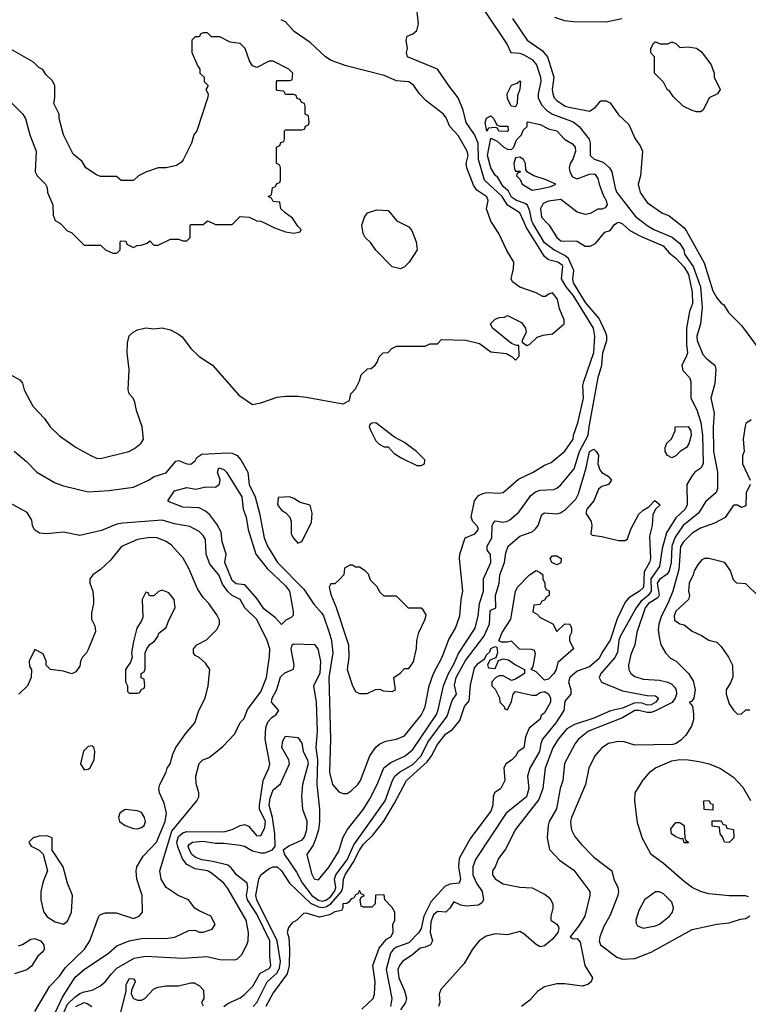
# Model space of a CAD drawing. Header units: inches. Extents: x 1793389 to 1900389, y 320802 to 470796.
# Tile 72 of 256: x 1851677 to 1855223, y 346201 to 350990. Entities that reach past the tile are written whole.
import ezdxf

# ---------------------------------------------------------------- set-up
doc = ezdxf.new("R2010")
doc.units = ezdxf.units.IN
doc.header["$MEASUREMENT"] = 0
doc.layers.add('B8354', color=7, linetype='Continuous')
doc.layers.add('B8355', color=7, linetype='Continuous')

msp = doc.modelspace()

# ---------------------------------------------------------------- linework, layer by layer
at = {"layer": 'B8354', "color": 2}
for points, elevation in [([(1851626.4, 349266.4), (1851678, 349238), (1851690, 349222), (1851698.8, 349190), (1851741, 349110), (1851798, 349050), (1851824.7, 349010), (1851870, 348966), (1851952, 348910), (1852022, 348870), (1852050, 348858), (1852070, 348856), (1852208, 348890), (1852235.5, 348904.5), (1852268, 348930), (1852279, 348950), (1852272.7, 349010), (1852245.2, 349090), (1852237.2, 349130), (1852228.7, 349150), (1852208.7, 349170), (1852204, 349190), (1852209.1, 349289.1), (1852199, 349370), (1852202, 349418), (1852210, 349452), (1852228, 349470), (1852250, 349481), (1852290, 349491), (1852330, 349486), (1852370, 349491), (1852410, 349481), (1852450, 349461), (1852467.5, 349447.5), (1852510, 349391.3), (1852550, 349351.3), (1852614.8, 349310), (1852743.5, 349163.5), (1852810, 349118), (1852850, 349126.8), (1852930, 349154), (1852970, 349159.1), (1853030, 349159.1), (1853070, 349154), (1853250, 349122), (1853282, 349138), (1853288, 349170), (1853310, 349194), (1853330, 349234), (1853338, 349262), (1853370, 349292), (1853387.3, 349292.7), (1853406, 349310), (1853416.4, 349323.6), (1853426, 349350), (1853446, 349370), (1853470, 349372), (1853488, 349390), (1853510, 349402), (1853650, 349402), (1853672.7, 349412.7), (1853710, 349414), (1853730, 349434), (1853848.4, 349431.6), (1853914.4, 349414.4), (1853970, 349374.8), (1854046.4, 349366.4), (1854074, 349350), (1854090, 349334), (1854107.3, 349352.7), (1854106, 349406), (1854094, 349406), (1854070, 349415.3), (1853978, 349490), (1853968, 349510), (1853990, 349534), (1854010, 349542), (1854036.4, 349543.6), (1854050, 349552), (1854118, 349518), (1854138, 349490), (1854142, 349470), (1854122, 349430), (1854122, 349422), (1854144.7, 349404.7), (1854158, 349410), (1854194.6, 349445.4), (1854224.7, 349455.3), (1854270, 349462), (1854326, 349510), (1854326, 349530), (1854303.1, 349583.1), (1854293.2, 349630), (1854270, 349662), (1854250, 349655.3), (1854236, 349644), (1854223.1, 349643.1), (1854190, 349662), (1854110, 349688.7), (1854074.6, 349714.6), (1854068.7, 349730), (1854080.4, 349779.6), (1854082, 349810), (1854046.6, 349866.6), (1854009, 349950), (1853975.7, 350000)], 194), ([(1851650, 348890.8), (1851710, 348840.7), (1851760.7, 348790), (1851850, 348737.6), (1851890, 348722), (1852010, 348693.1), (1852110, 348699.6), (1852230, 348717.1), (1852304, 348750), (1852331.8, 348768.2), (1852390, 348785.5), (1852437.2, 348842.8), (1852450, 348846.8), (1852490, 348830.5), (1852510, 348828.4), (1852530, 348844.9), (1852538.9, 348861.1), (1852562.8, 348877.2), (1852690, 348883.6), (1852710, 348881.1), (1852734.4, 348870), (1852752, 348850), (1852786.4, 348790), (1852793.7, 348730), (1852822, 348670), (1852844.4, 348590), (1852866, 348470), (1852883, 348430), (1852930.4, 348350), (1853059.9, 348219.9), (1853107.9, 348147.9), (1853145.1, 348105.1), (1853155.3, 348090), (1853183.1, 348010), (1853193.7, 347970), (1853200.9, 347910), (1853180.3, 347790), (1853188.5, 347490), (1853184.9, 347330), (1853199.1, 347270), (1853230, 347234.8), (1853250, 347226), (1853270, 347226.8), (1853290, 347238.8), (1853322.7, 347270), (1853334.5, 347290), (1853380.9, 347410), (1853410, 347451), (1853430, 347467.3), (1853458.9, 347481.1), (1853510, 347490.7), (1853550, 347507.3), (1853630, 347607.7), (1853641.6, 347630), (1853649.7, 347650.3), (1853669.6, 347750), (1853689.7, 347810.3), (1853732, 347890), (1853764.4, 347975.6), (1853798, 348030), (1853818, 348090), (1853824.5, 348170), (1853832.7, 348210), (1853817.2, 348370), (1853819.3, 348390), (1853844, 348470), (1853891.2, 348488.8), (1853909.2, 348510), (1853905.2, 348525.2), (1853882, 348550), (1853873.2, 348570), (1853889.4, 348650.6), (1853910, 348676), (1853930, 348686), (1853950, 348690.8), (1854010, 348686.8), (1854030, 348691), (1854104.1, 348755.9), (1854175.3, 348790), (1854230, 348822.8), (1854263.7, 348836.3), (1854330, 348890.8), (1854369.4, 348950), (1854372, 348970), (1854393.3, 349030), (1854419.7, 349150), (1854417.6, 349210), (1854421.6, 349230), (1854470, 349371.3), (1854475.1, 349450), (1854468.3, 349490), (1854370.8, 349650), (1854336.8, 349690), (1854314, 349730), (1854319.8, 349790), (1854316, 349796), (1854296, 349810), (1854250, 349822.2), (1854230, 349838), (1854141.3, 349981.3), (1854133.1, 350000)], 190), ([(1851871.9, 350000), (1851876.9, 349996.9), (1851905.4, 349965.4), (1851930, 349954), (1851990, 349894), (1852070, 349894), (1852094, 349870), (1852130, 349854), (1852150, 349854), (1852166, 349870), (1852166, 349910), (1852170, 349914), (1852192.7, 349912.7), (1852198, 349898), (1852230, 349882), (1852248.4, 349891.6), (1852267.3, 349892.7), (1852296.4, 349903.6), (1852310, 349914), (1852330, 349894), (1852350, 349894), (1852410, 349922), (1852450, 349922), (1852470, 349914), (1852490, 349914), (1852506, 349930), (1852506, 349990), (1852510, 349994), (1852570, 349994), (1852576.9, 350000)], 198), ([(1851886.3, 346150), (1851910, 346201.7), (1851944.4, 346235.6), (1851970, 346252.9), (1851990, 346262.4), (1852029.8, 346270.2), (1852066, 346290), (1852092.7, 346310), (1852122.7, 346350), (1852150, 346376.3), (1852233.8, 346426.2), (1852290, 346435.5), (1852470, 346426), (1852586.8, 346433.2), (1852650, 346419.1), (1852723.1, 346416.9), (1852737.2, 346422.8), (1852757, 346443), (1852782.7, 346490), (1852789.2, 346510), (1852789.3, 346550), (1852779.3, 346610), (1852690, 346764), (1852669.5, 346789.5), (1852610, 346839.5), (1852590, 346849.5), (1852530, 346859.6), (1852490, 346880.9), (1852468.4, 346908.4), (1852446.3, 346966.3), (1852441.8, 346990), (1852450, 347017), (1852470, 347034.3), (1852490, 347042.3), (1852670, 347040.5), (1852710, 347050.7), (1852750, 347070.8), (1852770, 347074.8), (1852790, 347066.8), (1852830, 347020.7), (1852850, 347022.8), (1852852.8, 347027.2), (1852870, 347061), (1852872.8, 347090), (1852844.2, 347150), (1852843, 347170), (1852861.7, 347290), (1852889.7, 347350), (1852894, 347370), (1852871.3, 347490), (1852874.6, 347545.4), (1852884.8, 347575.2), (1852904, 347596), (1852924.5, 347610), (1852938, 347630), (1852902.4, 347670), (1852904.7, 347690), (1852928.3, 347731.7), (1852946.5, 347793.5), (1852966.9, 347813.1), (1853009.3, 347830.7), (1853012.7, 347850), (1852997.2, 347930), (1853002, 347950), (1853010, 347954.8), (1853110.6, 347950.6), (1853126.8, 347930), (1853140.4, 347870), (1853137.7, 347810), (1853106, 347750), (1853118.9, 347670), (1853124.6, 347530), (1853117, 347450), (1853125.5, 347390), (1853122.6, 347270), (1853135.5, 347150), (1853136.3, 347090), (1853130.8, 347050), (1853116.1, 347003.9), (1853104.4, 346975.6), (1853074, 346930), (1853096.7, 346836.7), (1853110, 346811), (1853130, 346806), (1853182, 346870), (1853230, 346946), (1853249.3, 347010), (1853269.6, 347050.4), (1853350, 347150.7), (1853380.1, 347199.9), (1853415.6, 347270), (1853448.4, 347351.6), (1853482.3, 347377.7), (1853552.7, 347410), (1853590, 347440.5), (1853704.2, 347610), (1853713.4, 347633.4), (1853738.3, 347750), (1853763.1, 347810), (1853790, 347855.5), (1853811.9, 347908.1), (1853893.6, 348030), (1853907.3, 348090), (1853914, 348150), (1853934.3, 348210), (1853934, 348270), (1853969.7, 348350), (1853968.2, 348388.2), (1853952.3, 348410), (1853952, 348430), (1853974.3, 348470), (1853975.6, 348530), (1853980.1, 348539.9), (1853990, 348553), (1854030, 348545.7), (1854050, 348550.3), (1854061.8, 348558.2), (1854105.8, 348594.2), (1854164.8, 348675.3), (1854186.1, 348693.9), (1854210, 348702), (1854275.1, 348704.9), (1854290, 348710.7), (1854310, 348727.3), (1854374.9, 348805.1), (1854400.4, 348890), (1854443.5, 348970), (1854447.3, 349010), (1854491.1, 349248.9), (1854509.8, 349310.3), (1854514.8, 349370), (1854533.6, 349430), (1854534, 349450), (1854528.2, 349470), (1854497.1, 349537.1), (1854430, 349614.7), (1854371.2, 349710), (1854368.4, 349730), (1854373, 349770), (1854348.1, 349828.1), (1854330, 349843.5), (1854275.3, 349870), (1854230, 349905.1), (1854174.4, 350000)], 186), ([(1852616.2, 350000), (1852630, 349994), (1852710, 349994), (1852716.3, 350000)], 198), ([(1852871.7, 350000), (1852916.9, 349976.9), (1852970, 349958), (1853010, 349952), (1853042, 349958), (1853046, 349970), (1853030, 349986), (1853020.8, 350000)], 198), ([(1853534.5, 350000), (1853570, 349982), (1853585.4, 349965.4), (1853606, 349910), (1853611, 349870), (1853572, 349810), (1853550, 349788), (1853530, 349778), (1853490, 349788.7), (1853410, 349868.7), (1853384.7, 349904.7), (1853358, 349930), (1853348.7, 349950), (1853342, 349990), (1853345.3, 350000)], 194), ([(1854603.8, 350000), (1854610, 349997.3), (1854645.1, 349965.1), (1854697.1, 349937.1), (1854807.7, 349890), (1854836.5, 349856.5), (1854870, 349830.4), (1854910, 349786), (1854931.3, 349750), (1854950, 349664.7), (1854951.3, 349610), (1854936.5, 349570), (1854921.7, 349490), (1854921.5, 349410), (1854926.7, 349370), (1854920.8, 349350), (1854898.9, 349310), (1854904.2, 349284.2), (1854936.4, 349250), (1854942.4, 349230), (1854942, 349150), (1854972.3, 349092.3), (1854991.2, 349031.2), (1854999.7, 348970), (1855003.1, 348830), (1854991.1, 348808.9), (1854963, 348790), (1854946.8, 348770), (1854922.8, 348730), (1854924.4, 348630), (1854914.9, 348610), (1854870, 348567.6), (1854824.9, 348495), (1854802.5, 348417.5), (1854790.3, 348330), (1854748.6, 348270), (1854750.1, 348209.9), (1854734.6, 348190), (1854699.4, 348160.6), (1854677.4, 348130), (1854599.5, 347990), (1854592, 347970), (1854585.4, 347914.6), (1854574.9, 347890), (1854505.5, 347810), (1854497.3, 347790), (1854508.5, 347768.5), (1854610, 347726), (1854730, 347703), (1854770, 347700.7), (1854786, 347690), (1854772.7, 347670), (1854750, 347658), (1854730, 347655.8), (1854705.2, 347665.2), (1854670, 347667), (1854610, 347641), (1854551.4, 347628.6), (1854470, 347593.3), (1854377.3, 347562.7), (1854339.9, 347540.1), (1854297.1, 347490), (1854271.7, 347448.3), (1854234.4, 347350), (1854223.1, 347250), (1854203.6, 347196.4), (1854087.3, 347050), (1854042, 346958), (1854006.8, 346910), (1853990.7, 346869.3), (1853978, 346850), (1853978, 346830), (1853990, 346812), (1854030, 346787.3), (1854110, 346770.6), (1854170, 346767.7), (1854234.6, 346734.6), (1854256.7, 346716.7), (1854270.7, 346690), (1854270.6, 346669.4), (1854261, 346630), (1854262, 346610), (1854290, 346591.3), (1854298.5, 346578.5), (1854300.7, 346570), (1854294.9, 346550), (1854270, 346518), (1854230, 346485.2), (1854210, 346481.2), (1854190, 346492), (1854130, 346543.7), (1854110, 346555.1), (1854050, 346539.5), (1853990, 346544), (1853947.5, 346532.5), (1853912, 346510), (1853881, 346470), (1853839.8, 346400.2), (1853726.4, 346273.6), (1853718, 346250), (1853722, 346210), (1853714, 346190)], 186), ([(1854715.1, 350000), (1854730, 349988.4), (1854762.8, 349970), (1854852.4, 349932.4), (1854890, 349901.6), (1854908.8, 349870), (1854911.8, 349850), (1854954.7, 349790), (1854990.2, 349690), (1854998, 349590), (1854990.4, 349510), (1854972.7, 349450), (1854973, 349430), (1855001.4, 349361.4), (1855019.8, 349339.8), (1855058.8, 349310), (1855064.9, 349290), (1855059.9, 349220.1), (1855040.7, 349150), (1855056.1, 349076.1), (1855051.7, 349010), (1855053.7, 348890), (1855072.7, 348790), (1855072.7, 348710), (1855065.5, 348690), (1855014.7, 348645.3), (1854979.5, 348590), (1854904.9, 348530), (1854867.1, 348472.9), (1854851, 348430), (1854846.9, 348350), (1854837.7, 348310), (1854827.2, 348292.8), (1854790, 348267.6), (1854779, 348250), (1854789.1, 348190.9), (1854781.8, 348178.2), (1854736, 348150), (1854720.7, 348130), (1854679.3, 348010), (1854670.6, 347950), (1854650, 347902), (1854638.8, 347850), (1854641, 347830), (1854651, 347810), (1854670, 347794.8), (1854710, 347783), (1854790, 347778.4), (1854830, 347768.5), (1854850, 347757.6), (1854863.6, 347743.6), (1854872, 347730), (1854872.7, 347710), (1854866, 347690), (1854851.4, 347668.6), (1854770, 347628.8), (1854750, 347620.7), (1854730, 347619.8), (1854690, 347630.7), (1854670, 347629.7), (1854610, 347595.1), (1854444, 347530), (1854395.5, 347490), (1854379.3, 347470), (1854328.5, 347371.5), (1854320.4, 347290), (1854306.4, 347250), (1854288.3, 347151.7), (1854253.4, 347090), (1854247.7, 347070), (1854242.8, 347010), (1854254.8, 346954.8), (1854302.8, 346902.8), (1854372.8, 346852.8), (1854450.6, 346750), (1854450.7, 346730), (1854426.8, 346630), (1854397, 346583), (1854354.8, 346530), (1854370, 346519.1), (1854390, 346520.7), (1854404.1, 346504.1), (1854426.8, 346390), (1854464.7, 346330), (1854458, 346310), (1854442, 346298), (1854414, 346290), (1854330, 346300.9), (1854290, 346300.9), (1854230, 346286), (1854196.3, 346263.7), (1854158.5, 346221.5), (1854118, 346190)], 190), ([(1854244.1, 350000), (1854253.4, 349990), (1854290, 349931), (1854310, 349914.8), (1854390, 349913.4), (1854428.3, 349888.3), (1854452.3, 349887.7), (1854478.4, 349901.6), (1854523.7, 349956.3), (1854550, 349964.7), (1854570, 349992), (1854581.4, 350000)], 186), ([(1854882.1, 350000), (1854910, 349977.3), (1854922, 349962), (1855007.1, 349807.1), (1855050, 349672), (1855070, 349638), (1855090, 349612), (1855103.6, 349603.6), (1855125.4, 349565.4), (1855190, 349502), (1855271.3, 349390)], 194), ([(1855236.9, 349043.1), (1855210, 349026), (1855206.4, 349013.6), (1855198, 348950), (1855202, 348890), (1855194, 348870), (1855194, 348830), (1855231.3, 348750)], 194), ([(1852670, 346190.8), (1852690, 346204.9), (1852750, 346233), (1852770, 346248), (1852810.9, 346289.1), (1852847.5, 346352.5), (1852890, 346374.8), (1852899.5, 346390), (1852893.3, 346433.3), (1852894.4, 346510), (1852830, 346638.7), (1852785.1, 346710), (1852780.9, 346730), (1852786.9, 346770), (1852782.9, 346790), (1852731.8, 346830), (1852705.4, 346865.4), (1852690, 346878.4), (1852616.3, 346896.3), (1852563, 346903), (1852530, 346917.4), (1852515.1, 346930), (1852503.5, 346950), (1852497, 346970), (1852501, 346979), (1852518, 346990), (1852570, 346994.4), (1852630, 346984.4), (1852670, 346984.7), (1852750, 346975.3), (1852770, 346970.3), (1852810, 346947.7), (1852850, 346937.6), (1852870, 346937.6), (1852907.6, 346952.4), (1852919.3, 346970), (1852918.7, 347030), (1852907.1, 347110), (1852891, 347170), (1852895.6, 347204.4), (1852910, 347244), (1852946.3, 347273.7), (1852989.4, 347370), (1852986.6, 347390), (1852952.7, 347450), (1852957.2, 347482.8), (1852970, 347504.7), (1853030, 347498), (1853050, 347472), (1853056.4, 347430), (1853076.5, 347390), (1853080.3, 347370), (1853053, 347270), (1853047.5, 347212.5), (1853052.4, 347150), (1853073.3, 347093.3), (1853072.3, 347050), (1853063.2, 347016.8), (1853050, 346999.7), (1852986, 346970), (1852958.8, 346950), (1852964.9, 346930), (1853024.4, 346844.4), (1853052, 346792.1), (1853099, 346730), (1853130, 346707.7), (1853150, 346703.2), (1853170, 346708.5), (1853190, 346726.2), (1853210, 346753.4), (1853215.3, 346770), (1853208.4, 346810), (1853214.5, 346830), (1853270, 346903.7), (1853302.7, 346977.3), (1853455.4, 347190), (1853491.2, 347290), (1853502.4, 347310), (1853524.5, 347330), (1853590, 347367.9), (1853631.1, 347408.9), (1853663.6, 347476.4), (1853756.9, 347603.1), (1853781.1, 347678.9), (1853802.7, 347710), (1853792.9, 347752.9), (1853801, 347790), (1853846.9, 347873.1), (1853934.8, 347990), (1853963.1, 348050), (1853966.9, 348113.1), (1853970, 348118.8), (1853994, 348130), (1853991.5, 348190), (1854009.6, 348250), (1854013.3, 348290), (1854035.6, 348350), (1854042.9, 348397.1), (1854054, 348430), (1854110, 348478.8), (1854170, 348498.7), (1854187, 348513), (1854199.7, 348530), (1854217.2, 348582.8), (1854230, 348591), (1854290, 348586), (1854309.1, 348590.9), (1854332.9, 348607.1), (1854382.7, 348657.3), (1854395.6, 348684.4), (1854433.6, 348810), (1854449.7, 348890), (1854470, 348900.7), (1854482.8, 348890), (1854492.7, 348872.7), (1854490.4, 348830), (1854499.9, 348799.9), (1854510, 348787.7), (1854541, 348770), (1854556, 348750), (1854542, 348730), (1854510, 348719.3), (1854492.8, 348707.2), (1854470, 348649.2), (1854436, 348610), (1854431, 348590), (1854458, 348550), (1854460.5, 348530), (1854456, 348490), (1854463, 348483), (1854510, 348477.1), (1854590, 348456.3), (1854622.7, 348457.3), (1854634.8, 348465.2), (1854650, 348511.3), (1854690, 348584.7), (1854710, 348604.7), (1854739, 348621), (1854768, 348652), (1854794, 348630), (1854771.3, 348608.7), (1854758, 348582), (1854754, 348530), (1854742, 348478), (1854747, 348370), (1854742, 348350), (1854714.9, 348305.1), (1854711.8, 348228.2), (1854692.7, 348210), (1854641.8, 348178.2), (1854623.5, 348156.5), (1854584.3, 348075.7), (1854550, 347972), (1854509.1, 347910.9), (1854496.2, 347883.8), (1854450, 347842.4), (1854390, 347820.7), (1854354, 347790), (1854347.3, 347770), (1854358.8, 347730), (1854358, 347710), (1854330, 347675.3), (1854324.9, 347630), (1854286.4, 347570), (1854221.3, 347490), (1854212.2, 347470), (1854205.7, 347430), (1854159.5, 347350), (1854148.4, 347310), (1854153.7, 347250), (1854142.4, 347210), (1854043.8, 347130), (1853894.6, 346905.4), (1853882, 346870), (1853882.6, 346830), (1853899.5, 346790), (1853927, 346750), (1853933.4, 346710), (1853926, 346694), (1853910, 346682.7), (1853850, 346677.7), (1853822.8, 346682.8), (1853790, 346699), (1853770, 346669), (1853750.4, 346649.6), (1853710, 346652.3), (1853690, 346636.2), (1853677.7, 346602.2), (1853674.9, 346550), (1853684.9, 346510), (1853676, 346490), (1853650, 346478.4), (1853625.5, 346474.5), (1853590, 346443.6), (1853539.1, 346410), (1853524.4, 346390), (1853517.6, 346370), (1853521.3, 346330), (1853550, 346266), (1853559.3, 346230), (1853554, 346210), (1853530, 346174)], 182), ([(1855231.1, 348728.9), (1855211.6, 348688.4), (1855210, 348626), (1855190, 348618), (1855170, 348628), (1855150, 348628), (1855110.6, 348569.4), (1855058, 348542), (1854990, 348517), (1854950, 348491.8), (1854906.7, 348450), (1854892, 348428), (1854883.7, 348316.3), (1854854.9, 348210), (1854831.4, 348150), (1854799.5, 348090), (1854786.4, 348050), (1854783.1, 348023.1), (1854788.3, 347988.3), (1854797.3, 347950), (1854818.8, 347910), (1854844.5, 347884.5), (1854871.3, 347870), (1854930.7, 347810.7), (1854953.7, 347773.7), (1854964, 347730), (1854958, 347690), (1854946, 347674), (1854934, 347670), (1854951.6, 347651.6), (1854956, 347610), (1854955.3, 347584.7), (1854945.4, 347554.6), (1854918, 347510), (1854894.4, 347485.6), (1854870.9, 347469.1), (1854855.3, 347464.7), (1854670, 347462), (1854618, 347478), (1854590, 347479), (1854542, 347470), (1854510, 347449), (1854476, 347410), (1854446, 347350), (1854430.6, 347269.4), (1854362, 347110), (1854357.3, 347090), (1854358.8, 347070), (1854362.8, 347050), (1854378, 347018), (1854410, 346978), (1854470, 346916), (1854558, 346850), (1854567.3, 346810), (1854586.8, 346770), (1854590.7, 346750), (1854586.8, 346730), (1854550, 346635.3), (1854519.9, 346580.1), (1854499.1, 346530), (1854497.3, 346510), (1854502.8, 346490), (1854582, 346430), (1854610, 346420.7), (1854670, 346424), (1854750, 346454.8), (1854950, 346564.9), (1855070, 346590.7), (1855130, 346597.3), (1855184.7, 346615.3), (1855210, 346618), (1855230, 346632)], 194), ([(1851850, 346159.1), (1851884.1, 346235.9), (1851947.3, 346332.7), (1851990, 346370.4), (1852109.2, 346450), (1852150, 346484.9), (1852209.7, 346510.3), (1852270, 346521.6), (1852397, 346523), (1852432.3, 346527.7), (1852500.2, 346559.8), (1852530, 346561), (1852550, 346551.3), (1852570, 346551.3), (1852613.2, 346566.8), (1852628, 346590), (1852606, 346630), (1852550, 346655.3), (1852529.3, 346669.3), (1852498, 346710), (1852448, 346730), (1852390, 346769), (1852365.2, 346810), (1852359.3, 346850), (1852416.6, 347043.4), (1852538, 347190), (1852548, 347210), (1852548.7, 347230), (1852534.6, 347274.6), (1852534, 347310), (1852550, 347372), (1852568, 347390), (1852598, 347402), (1852664.7, 347455.3), (1852724, 347516), (1852750, 347572), (1852768.9, 347591.1), (1852784.7, 347635.3), (1852850, 347721), (1852877.6, 347790), (1852892.7, 347892.7), (1852893.2, 347930), (1852881.2, 347970), (1852830, 348073.2), (1852772.3, 348130), (1852750, 348169.2), (1852710, 348189.5), (1852688.7, 348208.7), (1852664.2, 348244.2), (1852645.1, 348290), (1852601.1, 348341.1), (1852583.7, 348390), (1852581.2, 348461.2), (1852570, 348481.2), (1852550, 348501.2), (1852504.5, 348524.5), (1852430, 348538.4), (1852370, 348556.2), (1852178, 348542), (1852150, 348535.8), (1852075.1, 348504.9), (1851970, 348480.9), (1851890, 348497.2), (1851809.3, 348489.3), (1851772.7, 348492.7), (1851749.3, 348509.3), (1851739, 348530), (1851735.5, 348555.5), (1851712.9, 348592.9), (1851630, 348639)], 190), ([(1851750, 346166), (1851824, 346290), (1851870, 346337.3), (1851900.1, 346379.9), (1851992.3, 346470), (1852018, 346510), (1852062, 346630), (1852070, 346638), (1852094.6, 346645.4), (1852145.4, 346645.4), (1852230, 346618), (1852258, 346630), (1852274, 346650), (1852273.2, 346730), (1852246.6, 346810), (1852242.7, 346850), (1852246, 346870), (1852278, 346922), (1852341.6, 346990), (1852384.7, 347090), (1852391.6, 347130), (1852379.1, 347179.1), (1852357.2, 347230), (1852354, 347250), (1852359, 347270), (1852389.1, 347330.9), (1852394, 347350), (1852409.2, 347370.8), (1852422, 347418), (1852437.2, 347450), (1852483.2, 347516.8), (1852528.7, 347570), (1852549, 347630), (1852579, 347690), (1852594, 347750), (1852602, 347830), (1852580.4, 347860.4), (1852550, 347888), (1852530, 347898), (1852522, 347910), (1852522, 347930), (1852538, 347950), (1852585.6, 347974.4), (1852635.5, 348024.5), (1852649, 348050), (1852649, 348070), (1852636, 348096), (1852597.2, 348150), (1852570, 348179), (1852542, 348222), (1852500.1, 348320.1), (1852471.7, 348371.7), (1852414.9, 348434.9), (1852390, 348452.7), (1852346, 348470), (1852310, 348472), (1852250, 348462), (1852172.5, 348427.5), (1852118.5, 348361.5), (1852070, 348315.3), (1852032, 348290), (1852018, 348270), (1852018, 348250), (1852032, 348210), (1852036, 348170), (1852036, 348150), (1852025.4, 348105.4), (1852025.4, 348074.6), (1852042, 348042), (1852045.4, 348014.6), (1852010, 347926), (1852002, 347910), (1851982, 347890), (1851972, 347870), (1851970, 347846), (1851950, 347818), (1851930, 347808.7), (1851890, 347822), (1851826, 347830), (1851806, 347850), (1851806, 347870), (1851790, 347906), (1851750, 347926), (1851722, 347870), (1851723.6, 347843.6), (1851734, 347830), (1851732, 347790), (1851714, 347750), (1851672, 347710)], 194), ([(1855270, 348188), (1855210, 348246), (1855166, 348250), (1855150, 348266), (1855135.3, 348310), (1855108, 348350), (1855030, 348369), (1855010, 348368.7), (1854996.9, 348363.1), (1854978, 348342), (1854958.8, 348310), (1854954.8, 348290), (1854934.8, 348250), (1854930.9, 348210.9), (1854936, 348190), (1854931.3, 348170), (1854870, 348113.2), (1854862, 348090), (1854862.8, 348070), (1854890, 348051), (1854910, 348046), (1854950, 348016), (1854995.3, 347995.3), (1855030, 347972), (1855070, 347962), (1855090, 347942), (1855126, 347890), (1855146, 347850), (1855147.1, 347792.9), (1855135.9, 347764.1), (1855114.8, 347730), (1855114.8, 347710), (1855130, 347662), (1855150, 347632), (1855170, 347612), (1855190, 347614), (1855210, 347634), (1855230, 347634)], 198), ([(1852813.3, 346190), (1852831.3, 346210), (1852880.5, 346310), (1852930, 346354.9), (1852941, 346378.9), (1852945.5, 346410), (1852929, 346510), (1852831.1, 346710), (1852825.1, 346730), (1852839.7, 346810), (1852849.8, 346830.2), (1852890, 346862), (1852910, 346870.4), (1852930, 346870.4), (1852950, 346850.5), (1852990.3, 346790), (1853092.5, 346692.5), (1853130, 346675.5), (1853150, 346672.3), (1853170, 346676.3), (1853190.4, 346689.6), (1853242.6, 346750), (1853249, 346770), (1853252.1, 346810), (1853259.8, 346830), (1853299.8, 346890), (1853330, 346950.4), (1853350, 346979.5), (1853395.8, 347024.2), (1853447.9, 347092.1), (1853501.4, 347178.6), (1853559.6, 347290), (1853658.8, 347381.2), (1853681.3, 347410), (1853710, 347464), (1853750, 347516.3), (1853782.9, 347537.1), (1853818, 347582), (1853841.2, 347650), (1853863.7, 347676.3), (1853870, 347754), (1853890, 347838), (1853910, 347861), (1853938, 347882), (1853950, 347902), (1853965.2, 347914.8), (1853970, 347931), (1853990, 347942), (1853998, 347938), (1854002, 347910), (1853994, 347886), (1853964.7, 347875.3), (1853954, 347850), (1853958, 347838), (1853990, 347834), (1854006, 347874), (1854030, 347882), (1854056, 347876), (1854090, 347852), (1854134, 347830), (1854134, 347810), (1854090, 347782), (1854070, 347775.3), (1854030, 347798), (1854010, 347798), (1853991.6, 347788.4), (1853974, 347770), (1853974, 347750), (1853990, 347734), (1854011.6, 347691.6), (1854014, 347670), (1854034, 347650), (1854038, 347638), (1854050, 347634), (1854070, 347674), (1854078, 347710), (1854090, 347722), (1854170, 347704.7), (1854190, 347704.7), (1854210, 347718), (1854230, 347722), (1854250, 347711.3), (1854259.1, 347690), (1854260.5, 347670), (1854230, 347619), (1854214.4, 347605.6), (1854210, 347588.7), (1854156, 347544), (1854138, 347502), (1854130, 347448.7), (1854102, 347430), (1854090, 347408), (1854070, 347388), (1854042, 347370), (1854032, 347350), (1854038, 347290), (1854018, 347250), (1853987.3, 347230), (1853980.7, 347210), (1853979.3, 347170), (1853970, 347141.2), (1853870, 347009.3), (1853814.9, 346910), (1853812.2, 346870), (1853822.4, 346810), (1853816, 346790), (1853770, 346785.4), (1853745.2, 346774.7), (1853679.3, 346700.7), (1853643.2, 346630), (1853630.2, 346569.8), (1853619.5, 346550), (1853570, 346499.7), (1853510, 346479.1), (1853496.4, 346470), (1853481.7, 346450), (1853460.3, 346370), (1853487.6, 346230), (1853481.5, 346190)], 178), ([(1855223.1, 346723.1), (1855208.9, 346728.9), (1855130, 346729.3), (1855030, 346738.4), (1854989, 346750), (1854949.7, 346769.7), (1854910, 346798), (1854810, 346885.2), (1854750, 346929), (1854707.5, 347007.5), (1854683.9, 347083.9), (1854669.4, 347190), (1854672.3, 347230), (1854709.3, 347290), (1854746.7, 347333.3), (1854770, 347350.7), (1854850, 347384.7), (1854890, 347391.3), (1854929.1, 347390.9), (1854982.5, 347382.5), (1855032, 347370), (1855087.5, 347347.5), (1855150, 347306), (1855196.4, 347256.4), (1855232.4, 347192.4)], 194), ([(1853342.3, 346177.7), (1853397.3, 346230), (1853402.8, 346250), (1853406.8, 346310), (1853395.5, 346390), (1853425.2, 346474.8), (1853462, 346518), (1853482, 346530), (1853494, 346550), (1853492, 346590), (1853502, 346610), (1853502, 346650), (1853490, 346672), (1853454, 346710), (1853450, 346734), (1853408, 346732), (1853406, 346690), (1853390, 346674), (1853350, 346674), (1853338, 346678), (1853334, 346710), (1853338, 346722), (1853354, 346730), (1853338, 346738), (1853330, 346754), (1853322, 346738), (1853310, 346734), (1853302, 346718), (1853290, 346714), (1853280.4, 346699.6), (1853269, 346691), (1853249.2, 346690), (1853248.9, 346671.1), (1853242, 346658), (1853211, 346651), (1853184.4, 346635.6), (1853135.5, 346624.5), (1853070, 346644.7), (1853058, 346642), (1853026, 346610), (1853003.1, 346596.9), (1852984.7, 346575.3), (1852979, 346550), (1852986.3, 346526.3), (1852989.6, 346469.6), (1852988.2, 346390), (1852978, 346350), (1852910, 346256.3), (1852873.7, 346190)], 174), ([(1851670, 346484.7), (1851690, 346491.3), (1851730, 346518), (1851750, 346521), (1851778, 346510), (1851794.8, 346490), (1851796, 346470), (1851790, 346458), (1851764.9, 346435.1), (1851734, 346386), (1851710.7, 346369.3), (1851652, 346350)], 194), ([(1852165.2, 346150), (1852194.6, 346265.4), (1852195.3, 346295.3), (1852210, 346326), (1852230, 346324.7), (1852236.8, 346316.8), (1852238.8, 346310), (1852221, 346270), (1852218.8, 346250), (1852231, 346230), (1852250, 346220.5), (1852270, 346221.6), (1852285.2, 346230), (1852330, 346276), (1852350, 346284.7), (1852390, 346291), (1852450, 346291), (1852510, 346306), (1852525.4, 346305.4), (1852551.1, 346291.1), (1852571.3, 346270), (1852572, 346230), (1852562, 346210), (1852570, 346194)], 182), ([(1851949.7, 346190), (1851990, 346210.4), (1852005.5, 346205.5), (1852027.3, 346190)], 182)]:
    msp.add_lwpolyline(points, dxfattribs=dict(at, elevation=elevation))
for points, elevation in [([(1853410, 349028.7), (1853390, 349028), (1853381, 349019), (1853378, 349010), (1853386, 348990), (1853410, 348942), (1853425.4, 348925.4), (1853450, 348912), (1853470, 348912), (1853499.6, 348879.6), (1853536.9, 348856.9), (1853610, 348822), (1853630, 348822), (1853646, 348830), (1853648, 348850), (1853608, 348890), (1853550, 348934), (1853500.2, 348960.2)], 194), ([(1854850, 348859), (1854829, 348870), (1854817.2, 348890), (1854817.2, 348910), (1854825.2, 348930), (1854848.9, 348951.1), (1854866, 348990), (1854866, 349010), (1854930, 349011.3), (1854942, 348990), (1854944.7, 348970), (1854933.7, 348926.3), (1854922, 348910), (1854890.7, 348889.3), (1854870, 348869)], 182), ([(1852950, 348048), (1852920.7, 348080.7), (1852864.8, 348124.8), (1852832.4, 348172.4), (1852776.4, 348236.4), (1852770, 348241.6), (1852730, 348246.3), (1852710, 348262), (1852675.6, 348350), (1852680.7, 348390), (1852662.4, 348450), (1852657.4, 348497.4), (1852635.8, 348535.8), (1852602, 348582), (1852580.1, 348600.1), (1852550, 348616), (1852470, 348619), (1852404.7, 348644.7), (1852398, 348650), (1852430, 348698), (1852490, 348714.8), (1852534, 348706), (1852582, 348718), (1852630, 348716.3), (1852649.4, 348730.6), (1852652.5, 348752.5), (1852639, 348790), (1852646, 348810), (1852670, 348802.8), (1852682.8, 348790), (1852757.6, 348670), (1852764.9, 348610), (1852778.4, 348570), (1852788, 348510), (1852825.7, 348390), (1852881.5, 348321.5), (1852970, 348237), (1852990.3, 348210), (1853007.9, 348112.1), (1853007.3, 348092.7), (1852997.5, 348082.5), (1852971.3, 348070)], 186), ([(1852990, 348668.7), (1852934, 348666), (1852931.3, 348630), (1852950, 348604.7), (1852971.1, 348591.1), (1852990.8, 348570.8), (1852997.3, 348550), (1852997.3, 348490), (1853008.3, 348468.3), (1853030, 348444.7), (1853050, 348452), (1853096, 348544), (1853099.3, 348590), (1853090, 348628), (1853042, 348642), (1853010, 348662)], 194), ([(1854290, 348338), (1854266, 348350), (1854258, 348370), (1854270, 348382), (1854290, 348382), (1854311, 348370), (1854310, 348348)], 178), ([(1853296.4, 348336.4), (1853283.6, 348336.4), (1853258, 348322), (1853254, 348290), (1853232.7, 348267.3), (1853210, 348246), (1853190, 348246), (1853182, 348230), (1853190, 348194), (1853215.9, 348135.9), (1853277.1, 347950), (1853278.8, 347890), (1853271, 347830), (1853296, 347750), (1853310, 347722), (1853330, 347712), (1853367.3, 347712.7), (1853408.4, 347731.6), (1853430, 347734), (1853445.4, 347725.4), (1853490, 347722), (1853506, 347730), (1853498, 347790), (1853528.7, 347811.3), (1853550, 347834), (1853570, 347834), (1853592.9, 347867.1), (1853608.4, 347931.6), (1853608.7, 347970), (1853619, 348010), (1853650, 348074), (1853654.6, 348094.6), (1853640.4, 348120.4), (1853630, 348128), (1853568.4, 348128.4), (1853510, 348186), (1853450, 348186), (1853430, 348206), (1853418, 348230), (1853384, 348264), (1853373.6, 348293.6), (1853358, 348310), (1853330, 348328), (1853310, 348328)], 194), ([(1854290, 348014), (1854330, 348052), (1854354, 348050), (1854362, 348030), (1854362, 348010), (1854352, 347990), (1854352, 347970), (1854372, 347930), (1854296, 347864), (1854286.8, 347830), (1854276.3, 347810), (1854250, 347782), (1854230, 347778), (1854190, 347818), (1854166, 347830), (1854175.3, 347844.7), (1854186, 347906), (1854182, 347922), (1854167.3, 347927.3), (1854108.4, 347928.4), (1854070, 347968), (1854050, 347962), (1854022, 347962), (1854008.4, 347968.4), (1854025.2, 348010), (1854066, 348074), (1854089.3, 348209.3), (1854099, 348230), (1854158, 348290), (1854190, 348311.3), (1854210, 348302), (1854222, 348290), (1854222, 348270), (1854232, 348250), (1854232.7, 348232.7), (1854238, 348218), (1854252.7, 348212.7), (1854254, 348190), (1854238, 348182), (1854230, 348166), (1854218, 348162), (1854210, 348146), (1854178, 348142), (1854174, 348110), (1854196.9, 348096.9), (1854210, 348082), (1854271.3, 348051.3)], 178), ([(1852370, 348215.3), (1852351.6, 348208.4), (1852330, 348188), (1852308.4, 348188.4), (1852302, 348202), (1852290, 348206), (1852272, 348170), (1852275.3, 348084.7), (1852271.3, 348070), (1852247.3, 348030), (1852230, 347966), (1852221, 347910), (1852224.7, 347890), (1852215.3, 347864.7), (1852192, 347830), (1852192, 347770), (1852202, 347750), (1852202, 347722), (1852210, 347714), (1852250, 347714), (1852262, 347718), (1852268, 347732), (1852282, 347738), (1852286, 347750), (1852282, 347782), (1852268.4, 347788.4), (1852268, 347810), (1852282, 347818), (1852287.3, 347832.7), (1852288, 347910), (1852295.3, 347930), (1852309.3, 347950.7), (1852332.5, 347967.5), (1852348.7, 347990), (1852354, 348006), (1852390, 348034), (1852402, 348070), (1852433.2, 348130), (1852429, 348170), (1852402, 348202)], 198), ([(1852030, 347458), (1852010, 347455.3), (1851987.5, 347432.5), (1851972, 347370), (1851990, 347342), (1852010, 347344.7), (1852018, 347350), (1852039, 347390), (1852042, 347430), (1852038, 347450)], 198), ([(1855050, 347146), (1855008, 347148), (1855006, 347190), (1855030, 347192), (1855038, 347178), (1855050, 347174)], 190), ([(1852190, 347148), (1852164.7, 347130), (1852158, 347110), (1852162, 347090), (1852190, 347071.3), (1852230, 347056), (1852250, 347054.8), (1852270, 347061), (1852282, 347070), (1852289, 347090), (1852284, 347110), (1852270, 347134), (1852250, 347142)], 198), ([(1854910, 346986), (1854906, 347006), (1854894, 347006), (1854870, 347015.3), (1854849, 347030), (1854845.6, 347054.4), (1854870, 347084.7), (1854890, 347084.7), (1854910.9, 347070.9), (1854914, 347010), (1854918, 346998), (1854932, 346990), (1854930, 346986)], 190), ([(1855130, 346988), (1855106, 346990), (1855096.4, 347016.4), (1855086, 347030), (1855082, 347062), (1855047.3, 347067.3), (1855047.3, 347092.7), (1855090, 347094), (1855098, 347078), (1855112.7, 347072.7), (1855118, 347058), (1855151.1, 347051.1), (1855152, 347010)], 190), ([(1851810, 347021.2), (1851770, 347019.3), (1851742, 347010), (1851721, 346990), (1851723.5, 346983.5), (1851732, 346970), (1851772, 346950), (1851791.3, 346931.3), (1851812, 346850), (1851790, 346798), (1851779.1, 346750), (1851779.1, 346710), (1851792.8, 346652.8), (1851810, 346627.3), (1851850, 346602.8), (1851890, 346591), (1851910, 346604.7), (1851929.4, 346650), (1851933.2, 346730), (1851909.5, 346789.5), (1851888.7, 346870), (1851835.3, 346950), (1851834, 347010)], 198), ([(1854790, 346748), (1854770, 346748), (1854718, 346710), (1854690, 346658), (1854674.8, 346610), (1854676, 346596), (1854683.5, 346583.5), (1854710, 346571), (1854770, 346582.8), (1854790, 346591), (1854839, 346630), (1854854, 346650), (1854859, 346670), (1854850, 346698), (1854810, 346738)], 198)]:
    msp.add_lwpolyline(points, close=True, dxfattribs=dict(at, elevation=elevation))
at = {"layer": 'B8355', "color": 2}
for points, elevation in [([(1854133.1, 350000), (1854110.9, 350050), (1854050, 350088.2), (1854024.8, 350130), (1853939.2, 350210), (1853909.8, 350309.8), (1853908, 350390), (1853890, 350431.8), (1853849.6, 350490), (1853835.4, 350550), (1853810.7, 350610.7), (1853766.1, 350666.1), (1853710, 350749.5), (1853564, 350810), (1853559, 350830), (1853564, 350850), (1853557.2, 350890), (1853562, 350910), (1853590, 350921), (1853610, 350938), (1853618, 350970), (1853606.6, 351070)], 190), ([(1853936.9, 351036.9), (1854048.2, 350870), (1854067.3, 350830), (1854110, 350826.4), (1854130, 350819.5), (1854170, 350795.8), (1854191.2, 350771.2), (1854211.6, 350710), (1854212.9, 350690), (1854200.3, 350630), (1854200.3, 350610), (1854215.4, 350575.4), (1854240.5, 350550), (1854270, 350530.3), (1854370, 350493.7), (1854399.3, 350470), (1854448.7, 350408.7), (1854453.1, 350390), (1854452.4, 350330), (1854471.5, 350311.5), (1854516.4, 350296.4), (1854546.7, 350270), (1854558.4, 350250), (1854574.9, 350170), (1854583.1, 350150), (1854672.8, 350032.8), (1854715.1, 350000)], 190), ([(1853975.7, 350000), (1853969, 350010), (1853948, 350070), (1853957.2, 350110), (1853950, 350128), (1853901.2, 350161.2), (1853884.7, 350184.7), (1853852.3, 350270), (1853849.2, 350290), (1853859.6, 350330), (1853854, 350350), (1853810, 350426), (1853769.3, 350470), (1853751.9, 350511.9), (1853739, 350530), (1853655.5, 350595.5), (1853622, 350630), (1853595.3, 350670), (1853570, 350688), (1853510, 350693.2), (1853450, 350719.3), (1853264.8, 350764.8), (1853192.1, 350792.1), (1853164, 350810), (1853090, 350879), (1853012.5, 350932.5), (1852970, 350979), (1852948.7, 350990)], 194), ([(1854075.5, 350995.5), (1854146.8, 350890), (1854219.9, 350839.9), (1854244.9, 350810), (1854276.4, 350710), (1854268.5, 350650), (1854270.4, 350630), (1854278, 350610), (1854290, 350596.3), (1854331.3, 350570), (1854350, 350563.8), (1854450, 350544.7), (1854476.5, 350563.5), (1854504.7, 350595.3), (1854530, 350596), (1854550, 350586), (1854590, 350526.8), (1854641, 350481), (1854671.3, 350410), (1854695.9, 350375.9), (1854707.3, 350350), (1854697.3, 350230), (1854686.8, 350190), (1854696, 350150), (1854730, 350101), (1854802, 350050), (1854836.8, 350036.8), (1854882.1, 350000)], 194), ([(1854606.4, 350993.6), (1854530, 350978.7), (1854370, 350979.5), (1854330, 350985.2), (1854280.1, 351000.1)], 194), ([(1853020.8, 350000), (1853004.7, 350024.7), (1852968, 350050), (1852948, 350070), (1852942, 350102), (1852910, 350106), (1852902, 350122), (1852886, 350130), (1852902, 350138), (1852907.3, 350172.7), (1852922, 350178), (1852927.3, 350192.7), (1852942, 350198), (1852946, 350210), (1852946, 350270), (1852942, 350282), (1852926, 350290), (1852926, 350370), (1852942, 350378), (1852947.3, 350392.7), (1852962, 350398), (1852966, 350410), (1852966, 350450), (1852970, 350454), (1853050, 350454), (1853062, 350458), (1853067.3, 350472.7), (1853082, 350478), (1853086, 350490), (1853082, 350522), (1853066, 350530), (1853066, 350570), (1853062, 350582), (1853047.3, 350587.3), (1853042, 350602), (1853027.3, 350607.3), (1853022, 350622), (1853010, 350626), (1852970, 350626), (1852962, 350642), (1852930, 350646), (1852926, 350650), (1852926, 350690), (1852930, 350694), (1852990, 350694), (1853002, 350698), (1853006, 350730), (1852986, 350750), (1852910, 350788), (1852890, 350788), (1852830, 350758), (1852810, 350766), (1852795.3, 350790), (1852774, 350850), (1852750, 350874), (1852700.4, 350880.4), (1852650, 350906), (1852610, 350906), (1852590, 350926), (1852570, 350926), (1852558, 350922), (1852550, 350906), (1852530, 350906), (1852514, 350890), (1852514, 350830), (1852543.6, 350763.6), (1852554, 350750), (1852554, 350730), (1852574, 350710), (1852574, 350690), (1852594, 350670), (1852582, 350650), (1852594, 350630), (1852592.7, 350612.7), (1852538, 350450), (1852524.7, 350430), (1852512, 350390), (1852471.6, 350308.4), (1852463.6, 350296.4), (1852439.6, 350280.4), (1852390, 350268.7), (1852350, 350268.7), (1852294, 350250), (1852254, 350230), (1852230, 350208), (1852170, 350208), (1852147.3, 350227.3), (1852070, 350228), (1852050, 350235.3), (1851998, 350270), (1851980.4, 350300.4), (1851936.4, 350336.4), (1851889.2, 350430), (1851868.7, 350510), (1851868.7, 350530), (1851843.1, 350583.1), (1851848, 350610), (1851848, 350670), (1851834.6, 350694.6), (1851803.1, 350723.1), (1851788.4, 350748.4), (1851770, 350758), (1851743.1, 350783.1), (1851630, 350848)], 198), ([(1851630, 350592), (1851690, 350532), (1851704.7, 350510), (1851726, 350430), (1851757.3, 350350), (1851751.3, 350250), (1851762, 350230), (1851802, 350190), (1851810, 350174), (1851812, 350150), (1851838, 350090), (1851839.6, 350039.6), (1851850, 350014), (1851871.9, 350000)], 198), ([(1854174.4, 350000), (1854168.6, 350010), (1854159.1, 350059.1), (1854147.2, 350087.2), (1854136, 350096), (1854094, 350110), (1854070, 350127.6), (1854056.2, 350156.2), (1854030, 350178.4), (1854002.9, 350222.9), (1853990, 350234), (1853970, 350269), (1853953.6, 350330), (1853970, 350414), (1853999.8, 350399.8), (1854032, 350370), (1854050, 350361), (1854070, 350358), (1854082, 350370), (1854094.6, 350405.4), (1854118, 350430), (1854127.3, 350452.7), (1854146, 350470), (1854146, 350490), (1854150, 350494), (1854210, 350480.7), (1854250, 350458.8), (1854290.7, 350450), (1854328.1, 350408.1), (1854366.2, 350386.2), (1854379.1, 350370), (1854381.6, 350350), (1854370, 350315.3), (1854354.8, 350290), (1854350.8, 350270), (1854354, 350250), (1854366.4, 350226.4), (1854390, 350216.3), (1854450, 350238.4), (1854470, 350240.5), (1854477, 350237), (1854490, 350218), (1854496.3, 350190), (1854515.8, 350135.8), (1854530.6, 350110), (1854534.8, 350090), (1854525.4, 350074.6), (1854510, 350068.7), (1854490, 350068.7), (1854453.2, 350046.8), (1854430, 350042), (1854390, 350053.2), (1854310, 350115.3), (1854250, 350106.6), (1854224.5, 350095.5), (1854210.6, 350070), (1854216.3, 350030), (1854244.1, 350000)], 186), ([(1852716.3, 350000), (1852750, 350032), (1852794, 350030), (1852830, 350011.3), (1852850.7, 350010.7), (1852871.7, 350000)], 198), ([(1853345.3, 350000), (1853355.3, 350030), (1853369.1, 350050.9), (1853414.6, 350065.4), (1853470, 350062), (1853511.6, 350011.6), (1853534.5, 350000)], 194), ([(1852576.9, 350000), (1852590, 350011.3), (1852616.2, 350000)], 198), ([(1854581.4, 350000), (1854590, 350006), (1854603.8, 350000)], 186)]:
    msp.add_lwpolyline(points, dxfattribs=dict(at, elevation=elevation))
for points, elevation in [([(1854890, 350854), (1854930, 350858), (1854970.7, 350850.7), (1854994.4, 350834.4), (1855041, 350770), (1855056, 350730), (1855056, 350710), (1855084.7, 350650), (1855072, 350630), (1855032, 350610), (1855002, 350550), (1854990, 350542), (1854970, 350542), (1854950, 350548.7), (1854906, 350570), (1854856.4, 350616.4), (1854840.4, 350640.4), (1854828, 350650), (1854810, 350686), (1854766, 350730), (1854766, 350810), (1854748.7, 350828.7), (1854748.7, 350850), (1854762, 350878), (1854770, 350882), (1854792.7, 350872.7), (1854830, 350872), (1854850, 350882), (1854870, 350874)], 194), ([(1854090, 350566), (1854068, 350570), (1854050, 350606), (1854049.2, 350630), (1854070, 350672), (1854098, 350682), (1854110, 350692), (1854114, 350690), (1854111.3, 350651.3), (1854099.6, 350620.4), (1854096.9, 350583.1)], 186), ([(1854050, 350446), (1854008.4, 350448.4), (1854002, 350462), (1853990, 350466), (1853958, 350462), (1853950, 350448), (1853942, 350490), (1853948.4, 350511.6), (1853970, 350522), (1853982, 350510), (1853998, 350478), (1854012.7, 350472.7), (1854051.6, 350471.6), (1854054, 350450)], 186), ([(1854110, 350322), (1854090, 350318), (1854081, 350290), (1854085.4, 350265.4), (1854090, 350254), (1854110, 350254), (1854114, 350250), (1854098, 350242), (1854094, 350230), (1854112, 350212), (1854122, 350190), (1854170, 350161), (1854210, 350166.8), (1854262, 350178), (1854286, 350190), (1854233.4, 350213.4), (1854178, 350230), (1854148, 350248), (1854140.4, 350260.4), (1854138, 350290), (1854128, 350310)], 186)]:
    msp.add_lwpolyline(points, close=True, dxfattribs=dict(at, elevation=elevation))

doc.saveas('drawing.dxf')
